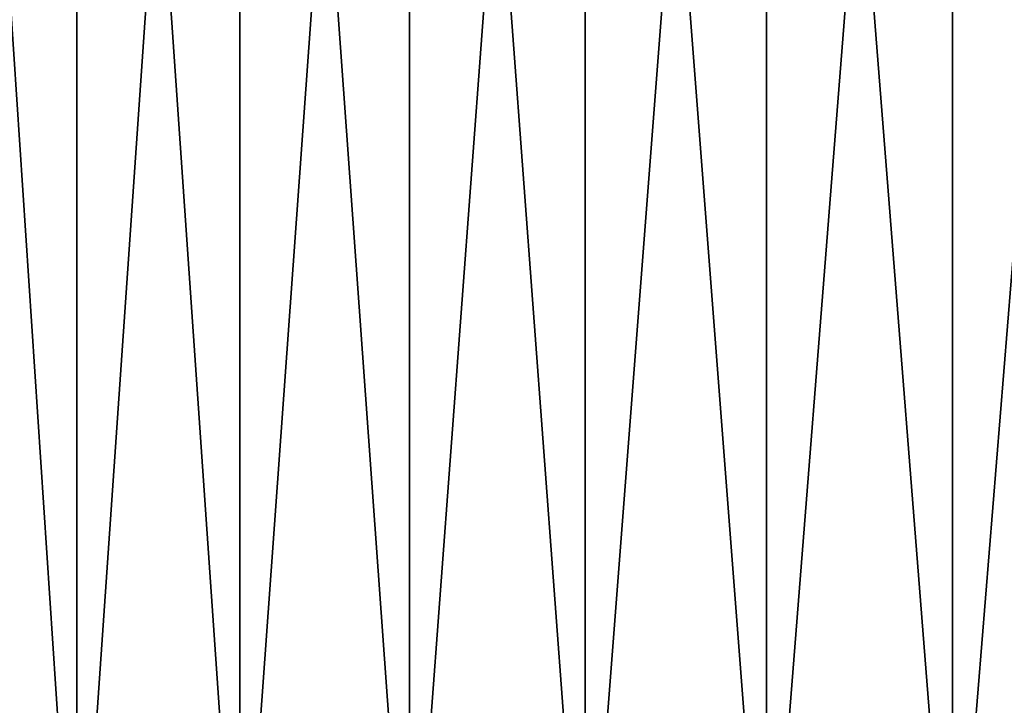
# Model space of a CAD drawing. Header units: metres. Extents: x -105 to 105, y -72 to 59.
# Tile 32 of 256: x -94.64 to -87.33, y 43.68 to 48.77. Entities that reach past the tile are written whole.
import ezdxf

# ---------------------------------------------------------------- set-up
doc = ezdxf.new("R2010")
doc.units = ezdxf.units.M
doc.layers.add('solid_509431_AD150_SW0001', color=7, linetype='CONTINUOUS')

msp = doc.modelspace()

# ---------------------------------------------------------------- linework, layer by layer
at = {"layer": 'solid_509431_AD150_SW0001'}
for points in [[(-95.378189, 41.450001, -22.016569), (-95.378258, 58.950001, -22.016512), (-94.217926, 58.950001, -23.036306)], [(-94.217796, 41.450001, 23.036411), (-94.217903, 58.950001, 23.036322), (-95.378227, 58.950001, 22.016539)], [(-95.378204, 41.450001, 22.016558), (-94.217796, 41.450001, 23.036411), (-95.378227, 58.950001, 22.016539)], [(-95.378189, 41.450001, -22.016569), (-94.217926, 58.950001, -23.036306), (-94.217789, 41.450001, -23.036421)], [(-94.217789, 41.450001, -23.036421), (-94.217926, 58.950001, -23.036306), (-93.00621, 58.950001, -23.99534)], [(-93.006432, 41.450001, 23.995174), (-93.006187, 58.950001, 23.995356), (-94.217903, 58.950001, 23.036322)], [(-94.217796, 41.450001, 23.036411), (-93.006432, 41.450001, 23.995174), (-94.217903, 58.950001, 23.036322)], [(-94.217789, 41.450001, -23.036421), (-93.00621, 58.950001, -23.99534), (-93.006424, 41.450001, -23.995184)], [(-93.006432, 41.450001, 23.995174), (-91.747314, 41.450001, 24.890308), (-93.006187, 58.950001, 23.995356)], [(-93.006424, 41.450001, -23.995184), (-93.00621, 58.950001, -23.99534), (-91.747566, 58.950001, -24.890137)], [(-93.006424, 41.450001, -23.995184), (-91.747566, 58.950001, -24.890137), (-91.747307, 41.450001, -24.890316)], [(-91.747314, 41.450001, 24.890308), (-91.747551, 58.950001, 24.89015), (-93.006187, 58.950001, 23.995356)], [(-91.747307, 41.450001, -24.890316), (-91.747566, 58.950001, -24.890137), (-90.443733, 58.950001, -25.719465)], [(-90.443787, 41.450001, 25.719437), (-90.443726, 58.950001, 25.719471), (-91.747551, 58.950001, 24.89015)], [(-91.747314, 41.450001, 24.890308), (-90.443787, 41.450001, 25.719437), (-91.747551, 58.950001, 24.89015)], [(-91.747307, 41.450001, -24.890316), (-90.443733, 58.950001, -25.719465), (-90.443779, 41.450001, -25.719444)], [(-90.443787, 41.450001, 25.719437), (-89.099304, 41.450001, 26.480362), (-90.443726, 58.950001, 25.719471)], [(-90.443779, 41.450001, -25.719444), (-90.443733, 58.950001, -25.719465), (-89.099136, 58.950001, -26.48045)], [(-90.443779, 41.450001, -25.719444), (-89.099136, 58.950001, -26.48045), (-89.099297, 41.450001, -26.480368)], [(-89.099304, 41.450001, 26.480362), (-89.099129, 58.950001, 26.480457), (-90.443726, 58.950001, 25.719471)], [(-89.099304, 41.450001, 26.480362), (-87.717438, 41.450001, 27.171066), (-89.099129, 58.950001, 26.480457)], [(-89.099297, 41.450001, -26.480368), (-89.099136, 58.950001, -26.48045), (-87.71769, 58.950001, -27.170946)], [(-89.099297, 41.450001, -26.480368), (-87.71769, 58.950001, -27.170946), (-87.717422, 41.450001, -27.171072)], [(-87.717438, 41.450001, 27.171066), (-87.717674, 58.950001, 27.17095), (-89.099129, 58.950001, 26.480457)], [(-87.717422, 41.450001, -27.171072), (-87.71769, 58.950001, -27.170946), (-86.301605, 58.950001, -27.789812)], [(-86.301842, 41.450001, 27.789717), (-86.301605, 58.950001, 27.789814), (-87.717674, 58.950001, 27.17095)], [(-87.717438, 41.450001, 27.171066), (-86.301842, 41.450001, 27.789717), (-87.717674, 58.950001, 27.17095)], [(-87.717422, 41.450001, -27.171072), (-86.301605, 58.950001, -27.789812), (-86.301826, 41.450001, -27.789722)]]:
    msp.add_3dface(points, dxfattribs=at)

doc.saveas('drawing.dxf')
